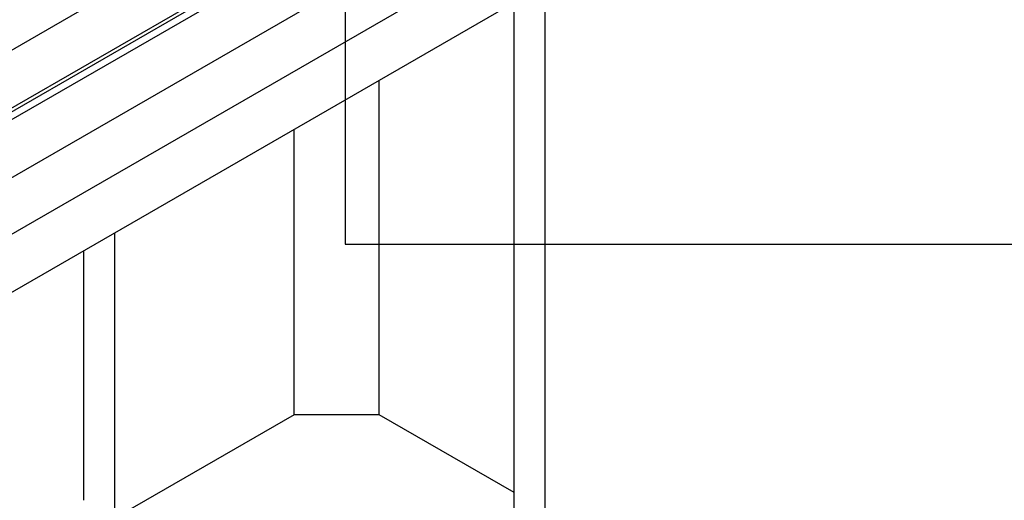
# Model space of a CAD drawing. Header units: millimetres. Extents: x 0 to 25230, y 0 to 17820.
# Tile 92 of 244: x 10598 to 10990, y 11866 to 12057. Entities that reach past the tile are written whole.
import ezdxf

# ---------------------------------------------------------------- set-up
doc = ezdxf.new("R2010")
doc.units = ezdxf.units.MM
doc.linetypes.add('SLD-Sólida', pattern=[0])
doc.layers.add('ATENÇÃO', color=1, linetype='SLD-Sólida')
doc.layers.add('REFERÊNCIAS', color=9, linetype='SLD-Sólida')

msp = doc.modelspace()

# ---------------------------------------------------------------- linework, layer by layer
at = {"color": 7, "linetype": 'SLD-Sólida', "lineweight": 25, "ltscale": 30}
for p, q in [((10903.94, 12223.62), (9817.29, 11596.31)), ((9828.3, 11579.58), (10913.94, 12206.3)), ((10864.34, 12172.99), (9828.3, 11574.9)), ((9828.3, 11551.81), (10874.34, 12155.67)), ((10903.94, 12150.13), (9951.39, 11600.24)), ((9961.39, 11582.92), (10913.94, 12132.81))]:
    msp.add_line(p, q, dxfattribs=at)
at = {"layer": 'ATENÇÃO', "ltscale": 30}
for p, q in [((10727.6, 12433.94), (10727.6, 11967.65)), ((10727.6, 11967.65), (11117.63, 11967.65))]:
    msp.add_line(p, q, dxfattribs=at)
at = {"layer": 'REFERÊNCIAS', "linetype": 'SLD-Sólida', "lineweight": 25, "ltscale": 30}
for p, q in [((10833.46, 12158.27), (9828.3, 11578.01)), ((10807.29, 11185.36), (10807.29, 12071.25)), ((10794.92, 11766.54), (10794.92, 12064.1)), ((10741.18, 11899.61), (10741.18, 12033.08)), ((10707.24, 11899.61), (10707.24, 12013.49)), ((10635.82, 11858.38), (10635.82, 11972.26)), ((10623.45, 11865.53), (10623.45, 11965.11)), ((10707.24, 11899.61), (10635.82, 11858.38)), ((10741.18, 11899.61), (10707.24, 11899.61)), ((10794.92, 11868.59), (10741.18, 11899.61))]:
    msp.add_line(p, q, dxfattribs=at)

doc.saveas('drawing.dxf')
